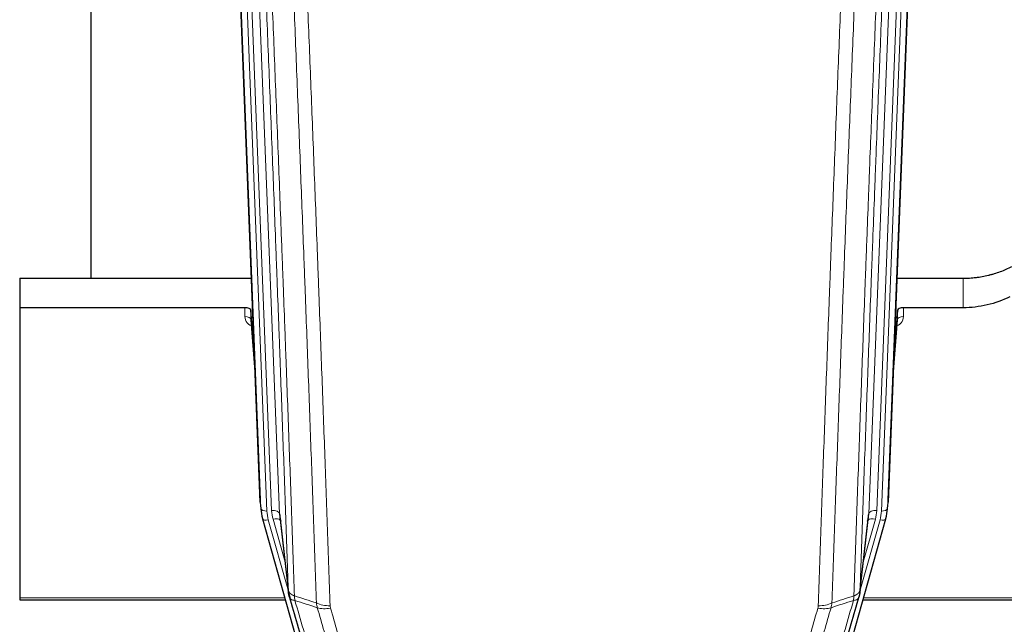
# Model space of a CAD drawing. Header units: inches. Extents: x 0 to 29700, y -16 to 21000.
# Tile 60 of 256: x 6074 to 6568, y 8574 to 8878. Entities that reach past the tile are written whole.
import ezdxf

# ---------------------------------------------------------------- set-up
doc = ezdxf.new("R2010")
doc.units = ezdxf.units.IN
doc.layers.add('1', color=7, linetype='Continuous', true_color=0xffffff)

msp = doc.modelspace()

# ---------------------------------------------------------------- linework, layer by layer
at = {"layer": '1', "color": 2, "linetype": 'Continuous', "lineweight": 25}
for p, q in [((6109.561, 8974.731), (6109.561, 8747.931)), ((6522.423, 8968.838), (6509.305, 8635.636)), ((6194.497, 8635.636), (6181.924, 8955)), ((6073.901, 8747.924), (6190.076, 8747.924)), ((6073.901, 8747.924), (6073.901, 8733.114)), ((6513.727, 8747.924), (6546.901, 8747.924)), ((6073.901, 8733.114), (6073.901, 8587.645)), ((6186.804, 8733.114), (6073.901, 8733.114)), ((6546.901, 8733.114), (6516.999, 8733.114)), ((6189.803, 8731.864), (6189.792, 8727.287)), ((6191.625, 8708.582), (6189.803, 8731.864)), ((6514, 8731.864), (6512.177, 8708.582)), ((6514.011, 8727.287), (6514, 8731.864)), ((6189.799, 8727.107), (6192.006, 8698.908)), ((6511.796, 8698.908), (6514.004, 8727.107)), ((6194.619, 8634.052), (6194.993, 8630.793)), ((6508.81, 8630.793), (6509.184, 8634.052)), ((6195.655, 8627.427), (6195.674, 8627.331)), ((6195.674, 8627.331), (6217.848, 8548.444)), ((6204.294, 8628.651), (6208.71, 8590.132)), ((6485.955, 8548.444), (6508.129, 8627.331)), ((6495.093, 8590.132), (6499.508, 8628.651)), ((6508.129, 8627.331), (6508.148, 8627.427)), ((6073.901, 8587.645), (6073.901, 8586.615)), ((6073.901, 8586.615), (6207.12, 8586.615)), ((6496.682, 8586.615), (6630.901, 8586.615))]:
    msp.add_line(p, q, dxfattribs=at)
at = {"layer": '1', "color": 110, "linetype": 'Continuous', "lineweight": 13}
for p, q in [((6522.043, 8965.4), (6508.932, 8632.378)), ((6191.138, 8961.718), (6204.204, 8629.824)), ((6499.599, 8629.824), (6512.665, 8961.718)), ((6516.657, 8963.345), (6503.591, 8631.451)), ((6505.938, 8631.158), (6519.049, 8964.18)), ((6194.871, 8632.378), (6182.172, 8954.941)), ((6185.107, 8955.209), (6197.865, 8631.158)), ((6187.394, 8957.033), (6200.212, 8631.451)), ((6546.901, 8733.114), (6546.901, 8747.924)), ((6186.794, 8728.698), (6186.804, 8733.114)), ((6516.999, 8733.114), (6517.009, 8728.698)), ((6189.792, 8727.287), (6191.999, 8699.1)), ((6511.804, 8699.1), (6514.011, 8727.287)), ((6194.497, 8635.636), (6194.871, 8632.378)), ((6508.932, 8632.378), (6509.305, 8635.636)), ((6204.204, 8629.824), (6208.581, 8591.643)), ((6495.222, 8591.643), (6499.599, 8629.824)), ((6198.562, 8626.757), (6208.635, 8590.923)), ((6206.935, 8605.612), (6200.909, 8627.05)), ((6495.168, 8590.923), (6505.241, 8626.757)), ((6496.867, 8605.612), (6502.893, 8627.05)), ((6073.901, 8587.645), (6206.833, 8587.645)), ((6496.969, 8587.645), (6630.901, 8587.645))]:
    msp.add_line(p, q, dxfattribs=at)
at = {"layer": '1', "color": 2, "linetype": 'Continuous', "lineweight": 25}
for centre, major_axis, ratio, start_param, end_param in [((6186.805, 8731.82), (3, 0), 0.4313147, 0.033781, 1.5709509), ((6516.998, 8731.82), (-3, 0), 0.4313147, 4.7122344, 6.2494043), ((6221.883, 8633.294), (-27.027, -0.37), 0.8864308, 0.02276, 0.2319114), ((6224.23, 8630.354), (20.035, -0.399), 0.8846078, 3.1939931, 3.4031446), ((6479.573, 8630.354), (-20.035, -0.399), 0.8846078, 2.8800407, 3.0891922), ((6481.92, 8633.294), (27.027, -0.37), 0.8864308, 6.0512739, 6.2604253)]:
    msp.add_ellipse(centre, major_axis=major_axis, ratio=ratio, start_param=start_param, end_param=end_param, dxfattribs=at)
at = {"layer": '1', "color": 110, "linetype": 'Continuous', "lineweight": 13}
for centre, major_axis, ratio, start_param, end_param in [((6192.797, 8728.698), (-6.003, -0.046), 0.8757409, 6.2743462, 7.5486547), ((6186.794, 8727.244), (-3, 0.007), 0.4848086, 3.1763596, 4.7135294), ((6511.005, 8728.698), (6.003, -0.046), 0.8757409, 5.0177159, 6.2920244), ((6517.009, 8727.244), (-3, -0.007), 0.4848086, 4.7112485, 6.2484184), ((6197.865, 8632.543), (2.998, 0.118), 0.4614673, 3.175787, 4.6942235), ((6221.883, 8631.908), (-24.033, -0.038), 0.8858289, 0.0334668, 0.2426182), ((6200.212, 8629.604), (3.997, 0.157), 0.4614673, 0.0341943, 1.5526308), ((6224.23, 8632.201), (-24.033, -0.038), 0.8858289, 0.0334668, 0.2426182), ((6503.591, 8629.604), (3.997, -0.157), 0.4614673, 1.5889619, 3.1073983), ((6479.573, 8632.201), (24.033, -0.038), 0.8858289, 6.0405671, 6.2497185), ((6481.92, 8631.908), (24.033, -0.038), 0.8858289, 6.0405671, 6.2497185), ((6505.938, 8632.543), (2.998, -0.118), 0.4614673, 4.7305545, 6.248991), ((6198.562, 8628.142), (2.888, 0.812), 0.4480327, 3.1416079, 4.5871119), ((6200.909, 8625.203), (3.851, 1.082), 0.4480327, 0.2500116, 1.4455193), ((6502.893, 8625.203), (3.851, -1.082), 0.4480327, 1.6960734, 2.8915811), ((6505.241, 8628.142), (2.888, -0.812), 0.4480327, 4.837666, 6.2831701), ((6229.534, 8589.294), (-9.994, -0.345), 0.559112, 0.7940626, 1.551472), ((6474.268, 8589.294), (-9.994, 0.345), 0.559112, 1.5901207, 2.34753), ((6229.722, 8588.121), (-9.604, -2.788), 0.5442898, 0.6684637, 1.414101), ((6474.081, 8588.121), (-9.604, 2.788), 0.5442898, 1.7274916, 2.473129)]:
    msp.add_ellipse(centre, major_axis=major_axis, ratio=ratio, start_param=start_param, end_param=end_param, dxfattribs=at)
for points, knots in [([(6208.581, 8591.643), (6208.136, 8604.491), (6207.23, 8630.342), (6205.823, 8669.586), (6204.853, 8696.06), (6204.298, 8711.039), (6204.237, 8712.704), (6204.113, 8716.038), (6203.927, 8721.041), (6203.49, 8732.74), (6203.112, 8742.809), (6202.794, 8751.223), (6202.73, 8752.906), (6202.602, 8756.276), (6202.41, 8761.334), (6201.96, 8773.158), (6201.57, 8783.33), (6200.784, 8803.725), (6199.72, 8831.053), (6198.08, 8872.447), (6196.955, 8900.312), (6196.385, 8914.312)], [0, 0, 0, 0, 0.125, 0.25, 0.375, 0.375, 0.390625, 0.390625, 0.40625, 0.4375, 0.5, 0.5, 0.515625, 0.515625, 0.53125, 0.5625, 0.625, 0.625, 0.75, 0.875, 1, 1, 1, 1]), ([(6199.441, 8912.531), (6200.012, 8898.478), (6201.14, 8870.508), (6202.785, 8828.956), (6203.851, 8801.525), (6204.64, 8781.052), (6205.031, 8770.841), (6205.483, 8758.972), (6205.675, 8753.895), (6205.803, 8750.513), (6205.867, 8748.822), (6206.186, 8740.377), (6206.565, 8730.27), (6207.003, 8718.526), (6207.19, 8713.504), (6207.314, 8710.157), (6207.376, 8708.486), (6207.932, 8693.449), (6208.905, 8666.874), (6210.316, 8627.481), (6211.224, 8601.531), (6211.67, 8588.635)], [0, 0, 0, 0, 0.125, 0.25, 0.375, 0.375, 0.4375, 0.46875, 0.484375, 0.484375, 0.5, 0.5, 0.5625, 0.59375, 0.609375, 0.609375, 0.625, 0.625, 0.75, 0.875, 1, 1, 1, 1]), ([(6492.133, 8588.635), (6492.188, 8590.247), (6492.244, 8591.86), (6492.356, 8595.089), (6492.525, 8599.937), (6492.92, 8611.272), (6493.264, 8621.031), (6493.957, 8640.608), (6494.897, 8666.864), (6496.356, 8706.709), (6497.36, 8733.579), (6497.934, 8748.781), (6497.998, 8750.471), (6498.126, 8753.854), (6498.319, 8758.931), (6498.77, 8770.802), (6499.161, 8781.016), (6499.49, 8789.551), (6499.556, 8791.259), (6499.688, 8794.677), (6499.886, 8799.807), (6500.351, 8811.799), (6500.754, 8822.115), (6501.566, 8842.797), (6502.663, 8870.505), (6503.79, 8898.478), (6504.362, 8912.531)], [0, 0, 0, 0, 0.015625, 0.015625, 0.03125, 0.0625, 0.125, 0.125, 0.25, 0.375, 0.5, 0.5, 0.515625, 0.515625, 0.53125, 0.5625, 0.625, 0.625, 0.640625, 0.640625, 0.65625, 0.6875, 0.75, 0.75, 0.875, 1, 1, 1, 1]), ([(6507.417, 8914.312), (6506.847, 8900.312), (6505.723, 8872.444), (6504.629, 8844.841), (6503.819, 8824.237), (6503.418, 8813.96), (6502.954, 8802.013), (6502.756, 8796.902), (6502.625, 8793.497), (6502.559, 8791.795), (6502.231, 8783.293), (6501.841, 8773.117), (6501.391, 8761.292), (6501.199, 8756.234), (6501.071, 8752.864), (6501.007, 8751.18), (6500.435, 8736.036), (6499.433, 8709.267), (6497.979, 8669.574), (6496.573, 8630.34), (6495.667, 8604.491), (6495.222, 8591.643)], [0, 0, 0, 0, 0.125, 0.25, 0.25, 0.3125, 0.34375, 0.359375, 0.359375, 0.375, 0.375, 0.4375, 0.46875, 0.484375, 0.484375, 0.5, 0.5, 0.625, 0.75, 0.875, 1, 1, 1, 1]), ([(6222.667, 8585.066), (6222.228, 8597.764), (6221.337, 8623.309), (6220.415, 8649.156), (6219.712, 8668.654), (6219.476, 8675.172), (6218.999, 8688.246), (6218.759, 8694.802), (6218.033, 8714.526), (6217.541, 8727.747), (6216.917, 8744.361), (6216.791, 8747.688), (6216.54, 8754.35), (6216.161, 8764.355), (6215.778, 8774.397), (6215.006, 8794.53), (6213.963, 8821.504), (6212.353, 8862.356), (6211.251, 8889.851), (6210.693, 8903.664)], [0, 0, 0, 0, 0.125, 0.25, 0.25, 0.3125, 0.3125, 0.375, 0.375, 0.5, 0.5, 0.53125, 0.53125, 0.5625, 0.625, 0.625, 0.75, 0.875, 1, 1, 1, 1]), ([(6217.576, 8902.703), (6218.133, 8888.873), (6219.234, 8861.343), (6220.842, 8820.439), (6221.884, 8793.43), (6222.655, 8773.272), (6223.037, 8763.217), (6223.415, 8753.199), (6223.667, 8746.529), (6223.792, 8743.198), (6224.415, 8726.562), (6224.907, 8713.325), (6225.632, 8693.576), (6225.872, 8687.012), (6226.348, 8673.921), (6226.584, 8667.394), (6227.286, 8647.871), (6228.206, 8621.992), (6229.097, 8596.414), (6229.534, 8583.7)], [0, 0, 0, 0, 0.125, 0.25, 0.375, 0.375, 0.4375, 0.46875, 0.46875, 0.5, 0.5, 0.625, 0.625, 0.6875, 0.6875, 0.75, 0.75, 0.875, 1, 1, 1, 1]), ([(6474.268, 8583.7), (6474.706, 8596.414), (6475.596, 8621.992), (6476.517, 8647.871), (6477.219, 8667.394), (6477.455, 8673.921), (6477.931, 8687.012), (6478.171, 8693.576), (6478.896, 8713.325), (6479.387, 8726.562), (6480.011, 8743.198), (6480.136, 8746.529), (6480.387, 8753.199), (6480.766, 8763.217), (6481.148, 8773.272), (6481.919, 8793.43), (6482.961, 8820.439), (6484.569, 8861.343), (6485.669, 8888.873), (6486.227, 8902.703)], [0, 0, 0, 0, 0.125, 0.25, 0.25, 0.3125, 0.3125, 0.375, 0.375, 0.5, 0.5, 0.53125, 0.53125, 0.5625, 0.625, 0.625, 0.75, 0.875, 1, 1, 1, 1]), ([(6493.11, 8903.664), (6492.552, 8889.851), (6491.45, 8862.356), (6489.84, 8821.504), (6488.796, 8794.53), (6488.025, 8774.397), (6487.642, 8764.355), (6487.263, 8754.35), (6487.011, 8747.688), (6486.886, 8744.361), (6486.261, 8727.747), (6485.77, 8714.526), (6485.043, 8694.802), (6484.803, 8688.246), (6484.327, 8675.172), (6484.09, 8668.654), (6483.387, 8649.156), (6482.466, 8623.309), (6481.574, 8597.764), (6481.136, 8585.066)], [0, 0, 0, 0, 0.125, 0.25, 0.375, 0.375, 0.4375, 0.46875, 0.46875, 0.5, 0.5, 0.625, 0.625, 0.6875, 0.6875, 0.75, 0.75, 0.875, 1, 1, 1, 1]), ([(6208.581, 8591.643), (6208.581, 8591.636), (6208.583, 8591.62), (6208.586, 8591.596), (6208.59, 8591.572), (6208.593, 8591.549), (6208.597, 8591.525), (6208.601, 8591.501), (6208.605, 8591.478), (6208.61, 8591.454), (6208.615, 8591.431), (6208.62, 8591.407), (6208.625, 8591.384), (6208.631, 8591.36), (6208.637, 8591.337), (6208.643, 8591.313), (6208.649, 8591.29), (6208.656, 8591.266), (6208.663, 8591.243), (6208.67, 8591.219), (6208.677, 8591.196), (6208.685, 8591.173), (6208.693, 8591.149), (6208.701, 8591.126), (6208.709, 8591.103), (6208.718, 8591.079), (6208.727, 8591.056), (6208.736, 8591.033), (6208.745, 8591.01), (6208.755, 8590.987), (6208.765, 8590.964), (6208.775, 8590.941), (6208.785, 8590.917), (6208.796, 8590.894), (6208.807, 8590.872), (6208.818, 8590.849), (6208.829, 8590.826), (6208.841, 8590.803), (6208.853, 8590.78), (6208.865, 8590.757), (6208.877, 8590.734), (6208.89, 8590.712), (6208.903, 8590.689), (6208.916, 8590.666), (6208.929, 8590.644), (6208.943, 8590.621), (6208.956, 8590.599), (6208.971, 8590.576), (6208.985, 8590.554), (6208.999, 8590.531), (6209.014, 8590.509), (6209.029, 8590.487), (6209.045, 8590.465), (6209.06, 8590.442), (6209.076, 8590.42), (6209.092, 8590.398), (6209.108, 8590.376), (6209.125, 8590.354), (6209.142, 8590.332), (6209.159, 8590.31), (6209.176, 8590.288), (6209.193, 8590.267), (6209.211, 8590.245), (6209.229, 8590.223), (6209.247, 8590.201), (6209.266, 8590.18), (6209.284, 8590.158), (6209.303, 8590.137), (6209.322, 8590.115), (6209.342, 8590.094), (6209.361, 8590.073), (6209.381, 8590.052), (6209.401, 8590.03), (6209.421, 8590.009), (6209.442, 8589.988), (6209.463, 8589.967), (6209.49, 8589.94), (6209.524, 8589.907), (6209.565, 8589.868), (6209.606, 8589.83), (6209.649, 8589.792), (6209.692, 8589.754), (6209.736, 8589.716), (6209.781, 8589.679), (6209.826, 8589.641), (6209.873, 8589.605), (6209.92, 8589.568), (6209.968, 8589.532), (6210.016, 8589.496), (6210.066, 8589.461), (6210.116, 8589.425), (6210.167, 8589.391), (6210.219, 8589.356), (6210.271, 8589.322), (6210.324, 8589.288), (6210.378, 8589.254), (6210.433, 8589.221), (6210.488, 8589.188), (6210.544, 8589.156), (6210.601, 8589.124), (6210.658, 8589.092), (6210.717, 8589.061), (6210.775, 8589.029), (6210.835, 8588.999), (6210.895, 8588.968), (6210.956, 8588.939), (6211.018, 8588.909), (6211.08, 8588.88), (6211.143, 8588.851), (6211.207, 8588.823), (6211.271, 8588.795), (6211.336, 8588.767), (6211.401, 8588.74), (6211.468, 8588.713), (6211.534, 8588.687), (6211.602, 8588.661), (6211.647, 8588.644), (6211.67, 8588.635)], [0, 0, 0, 0, 0.0066687, 0.0133374, 0.0200061, 0.0266746, 0.0333432, 0.0400116, 0.0466801, 0.0533484, 0.0600168, 0.066685, 0.0733532, 0.0800214, 0.0866895, 0.0933575, 0.1000255, 0.1066935, 0.1133614, 0.1200292, 0.126697, 0.1333647, 0.1400324, 0.1467001, 0.1533676, 0.1600352, 0.1667026, 0.1733701, 0.1800374, 0.1867047, 0.193372, 0.2000392, 0.2067064, 0.2133735, 0.2200405, 0.2267075, 0.2333745, 0.2400414, 0.2467082, 0.253375, 0.2600418, 0.2667085, 0.2733751, 0.2800417, 0.2867082, 0.2933747, 0.3000412, 0.3067075, 0.3133739, 0.3200401, 0.3267064, 0.3333725, 0.3400387, 0.3467047, 0.3533708, 0.3600367, 0.3667026, 0.3733685, 0.3800343, 0.3867001, 0.3933658, 0.4000315, 0.4066971, 0.4133626, 0.4200281, 0.4266936, 0.433359, 0.4400243, 0.4466896, 0.4533549, 0.4600201, 0.4666852, 0.4733503, 0.4800154, 0.4866804, 0.4933453, 0.5000102, 0.5125098, 0.5250093, 0.5375088, 0.5500082, 0.5625077, 0.5750071, 0.5875066, 0.600006, 0.6125054, 0.6250049, 0.6375043, 0.6500037, 0.6625032, 0.6750026, 0.6875021, 0.7000016, 0.7125011, 0.7250006, 0.7375001, 0.7499997, 0.7624993, 0.7749989, 0.7874985, 0.7999982, 0.812498, 0.8249977, 0.8374975, 0.8499974, 0.8624973, 0.8749972, 0.8874972, 0.8999973, 0.9124974, 0.9249976, 0.9374978, 0.9499981, 0.9624985, 0.9749989, 0.9874994, 1, 1, 1, 1]), ([(6492.133, 8588.635), (6492.145, 8588.64), (6492.171, 8588.649), (6492.209, 8588.664), (6492.247, 8588.678), (6492.285, 8588.693), (6492.323, 8588.708), (6492.362, 8588.724), (6492.4, 8588.74), (6492.439, 8588.756), (6492.478, 8588.772), (6492.516, 8588.788), (6492.555, 8588.805), (6492.594, 8588.822), (6492.633, 8588.84), (6492.672, 8588.857), (6492.711, 8588.875), (6492.751, 8588.893), (6492.79, 8588.912), (6492.829, 8588.931), (6492.868, 8588.95), (6492.907, 8588.969), (6492.947, 8588.989), (6492.986, 8589.009), (6493.025, 8589.029), (6493.064, 8589.05), (6493.103, 8589.071), (6493.142, 8589.092), (6493.181, 8589.114), (6493.22, 8589.136), (6493.259, 8589.158), (6493.298, 8589.18), (6493.337, 8589.203), (6493.376, 8589.226), (6493.414, 8589.25), (6493.453, 8589.273), (6493.491, 8589.298), (6493.53, 8589.322), (6493.568, 8589.347), (6493.606, 8589.372), (6493.643, 8589.397), (6493.681, 8589.423), (6493.719, 8589.449), (6493.756, 8589.476), (6493.793, 8589.503), (6493.83, 8589.53), (6493.867, 8589.557), (6493.903, 8589.585), (6493.939, 8589.613), (6493.975, 8589.642), (6494.011, 8589.671), (6494.046, 8589.7), (6494.081, 8589.729), (6494.116, 8589.759), (6494.151, 8589.79), (6494.185, 8589.82), (6494.219, 8589.851), (6494.253, 8589.883), (6494.286, 8589.914), (6494.321, 8589.949), (6494.358, 8589.985), (6494.397, 8590.025), (6494.434, 8590.064), (6494.471, 8590.104), (6494.507, 8590.144), (6494.542, 8590.184), (6494.576, 8590.224), (6494.609, 8590.265), (6494.642, 8590.306), (6494.674, 8590.347), (6494.705, 8590.388), (6494.735, 8590.429), (6494.764, 8590.471), (6494.792, 8590.513), (6494.82, 8590.554), (6494.846, 8590.596), (6494.872, 8590.639), (6494.897, 8590.681), (6494.921, 8590.724), (6494.944, 8590.766), (6494.966, 8590.809), (6494.988, 8590.852), (6495.008, 8590.895), (6495.028, 8590.938), (6495.047, 8590.982), (6495.065, 8591.025), (6495.082, 8591.069), (6495.098, 8591.112), (6495.113, 8591.156), (6495.127, 8591.2), (6495.141, 8591.244), (6495.153, 8591.288), (6495.165, 8591.332), (6495.176, 8591.376), (6495.186, 8591.421), (6495.195, 8591.465), (6495.203, 8591.51), (6495.21, 8591.554), (6495.217, 8591.599), (6495.22, 8591.629), (6495.222, 8591.643)], [0, 0, 0, 0, 0.0069372, 0.0139334, 0.0209887, 0.028103, 0.0352764, 0.0425088, 0.0498003, 0.0571509, 0.0645605, 0.0720292, 0.0795569, 0.0871437, 0.0947896, 0.1024945, 0.1102584, 0.1180815, 0.1259636, 0.1339048, 0.141905, 0.1499643, 0.1580827, 0.1662601, 0.1744966, 0.1827922, 0.1911468, 0.1995605, 0.2080333, 0.2165651, 0.225156, 0.233806, 0.2425151, 0.2512832, 0.2601104, 0.2689967, 0.277942, 0.2869465, 0.29601, 0.3051325, 0.3143142, 0.3235549, 0.3328547, 0.3422136, 0.3516315, 0.3611085, 0.3706446, 0.3802398, 0.3898941, 0.3996074, 0.4093798, 0.4192113, 0.4291019, 0.4390515, 0.4490602, 0.459128, 0.4692549, 0.4794409, 0.4896859, 0.4999901, 0.5124905, 0.524991, 0.5374914, 0.5499918, 0.5624922, 0.5749926, 0.587493, 0.5999934, 0.6124937, 0.6249941, 0.6374944, 0.6499948, 0.6624951, 0.6749954, 0.6874957, 0.699996, 0.7124963, 0.7249966, 0.7374968, 0.7499971, 0.7624973, 0.7749976, 0.7874978, 0.799998, 0.8124982, 0.8249984, 0.8374986, 0.8499988, 0.8624989, 0.8749991, 0.8874992, 0.8999993, 0.9124995, 0.9249996, 0.9374997, 0.9499998, 0.9624998, 0.9749999, 0.9875, 1, 1, 1, 1]), ([(6209.137, 8588.193), (6209.158, 8587.947), (6209.236, 8587.716), (6209.499, 8587.296), (6209.685, 8587.108), (6210.157, 8586.786), (6210.442, 8586.652), (6211.101, 8586.448), (6211.473, 8586.379), (6211.882, 8586.344)], [0, 0, 0, 0, 0.25, 0.25, 0.5, 0.5, 0.75, 0.75, 1, 1, 1, 1]), ([(6211.882, 8586.344), (6211.807, 8586.717), (6211.764, 8587.089), (6211.706, 8587.847), (6211.691, 8588.234), (6211.67, 8588.635)], [0, 0, 0, 0, 0.5, 0.5, 1, 1, 1, 1]), ([(6211.882, 8586.344), (6214.704, 8576.651), (6217.52, 8567.004), (6221.733, 8552.601), (6223.136, 8547.811), (6225.939, 8538.255), (6227.338, 8533.489), (6228.736, 8528.734)], [0, 0, 0, 0, 0.5, 0.5, 0.75, 0.75, 1, 1, 1, 1]), ([(6475.067, 8528.734), (6476.465, 8533.489), (6477.864, 8538.255), (6480.666, 8547.811), (6482.069, 8552.601), (6486.283, 8567.004), (6489.098, 8576.651), (6491.921, 8586.344)], [0, 0, 0, 0, 0.25, 0.25, 0.5, 0.5, 1, 1, 1, 1]), ([(6492.133, 8588.635), (6492.112, 8588.234), (6492.096, 8587.847), (6492.038, 8587.089), (6491.996, 8586.717), (6491.921, 8586.344)], [0, 0, 0, 0, 0.5, 0.5, 1, 1, 1, 1]), ([(6491.921, 8586.344), (6492.329, 8586.379), (6492.702, 8586.448), (6493.36, 8586.652), (6493.646, 8586.786), (6494.117, 8587.108), (6494.303, 8587.296), (6494.567, 8587.716), (6494.644, 8587.947), (6494.666, 8588.193)], [0, 0, 0, 0, 0.25, 0.25, 0.5, 0.5, 0.75, 0.75, 1, 1, 1, 1]), ([(6236.803, 8535.697), (6235.668, 8539.583), (6234.531, 8543.476), (6232.256, 8551.279), (6231.117, 8555.188), (6227.698, 8566.938), (6225.414, 8574.801), (6223.125, 8582.694)], [0, 0, 0, 0, 0.25, 0.25, 0.5, 0.5, 1, 1, 1, 1]), ([(6229.722, 8582.523), (6229.666, 8582.717), (6229.622, 8582.911), (6229.56, 8583.304), (6229.541, 8583.501), (6229.534, 8583.7)], [0, 0, 0, 0, 0.5, 0.5, 1, 1, 1, 1]), ([(6229.722, 8582.523), (6232.007, 8574.618), (6234.289, 8566.742), (6237.704, 8554.974), (6238.841, 8551.059), (6241.114, 8543.244), (6242.249, 8539.344), (6243.383, 8535.452)], [0, 0, 0, 0, 0.5, 0.5, 0.75, 0.75, 1, 1, 1, 1]), ([(6460.42, 8535.452), (6461.554, 8539.344), (6462.689, 8543.244), (6464.961, 8551.059), (6466.099, 8554.974), (6469.514, 8566.742), (6471.795, 8574.618), (6474.081, 8582.523)], [0, 0, 0, 0, 0.25, 0.25, 0.5, 0.5, 1, 1, 1, 1]), ([(6480.677, 8582.694), (6478.389, 8574.801), (6476.105, 8566.938), (6472.685, 8555.188), (6471.547, 8551.279), (6469.271, 8543.476), (6468.135, 8539.583), (6467, 8535.697)], [0, 0, 0, 0, 0.5, 0.5, 0.75, 0.75, 1, 1, 1, 1]), ([(6474.268, 8583.7), (6474.261, 8583.501), (6474.243, 8583.304), (6474.18, 8582.911), (6474.137, 8582.717), (6474.081, 8582.523)], [0, 0, 0, 0, 0.5, 0.5, 1, 1, 1, 1])]:
    msp.add_open_spline(points, degree=3, knots=knots, dxfattribs=at)
at = {"layer": '1', "color": 2, "linetype": 'Continuous', "lineweight": 25}
for points, knots in [([(6546.901, 8747.924), (6547.971, 8747.924), (6550.106, 8747.986), (6552.232, 8748.173), (6553.558, 8748.328), (6553.823, 8748.361), (6554.351, 8748.43), (6555.143, 8748.541), (6555.931, 8748.668), (6557.501, 8748.945), (6558.541, 8749.161), (6559.703, 8749.438), (6559.832, 8749.469), (6560.09, 8749.532), (6560.476, 8749.629), (6561.371, 8749.863), (6562.132, 8750.08), (6563.642, 8750.536), (6565.629, 8751.201), (6567.563, 8751.978), (6569.47, 8752.812), (6570.411, 8753.257), (6571.337, 8753.732)], [0, 0, 0, 0, 0.125, 0.25, 0.25, 0.28125, 0.28125, 0.3125, 0.375, 0.375, 0.5, 0.5, 0.515625, 0.515625, 0.53125, 0.5625, 0.625, 0.625, 0.75, 0.875, 0.875, 1, 1, 1, 1]), ([(6570.281, 8738.6), (6566.747, 8736.813), (6562.946, 8735.434), (6555.063, 8733.585), (6550.982, 8733.114), (6546.901, 8733.114)], [0, 0, 0, 0, 0.5, 0.5, 1, 1, 1, 1]), ([(6209.137, 8588.193), (6209.132, 8588.21), (6209.122, 8588.244), (6209.107, 8588.297), (6209.091, 8588.35), (6209.076, 8588.405), (6209.061, 8588.461), (6209.045, 8588.517), (6209.03, 8588.575), (6209.015, 8588.634), (6208.999, 8588.695), (6208.984, 8588.756), (6208.968, 8588.818), (6208.953, 8588.882), (6208.938, 8588.947), (6208.923, 8589.013), (6208.908, 8589.08), (6208.893, 8589.148), (6208.878, 8589.217), (6208.863, 8589.288), (6208.848, 8589.359), (6208.834, 8589.432), (6208.82, 8589.506), (6208.806, 8589.581), (6208.792, 8589.657), (6208.778, 8589.735), (6208.765, 8589.813), (6208.744, 8589.94), (6208.718, 8590.109), (6208.69, 8590.316), (6208.666, 8590.508), (6208.647, 8590.685), (6208.631, 8590.848), (6208.618, 8590.995), (6208.608, 8591.127), (6208.6, 8591.244), (6208.594, 8591.346), (6208.589, 8591.433), (6208.586, 8591.505), (6208.584, 8591.561), (6208.582, 8591.602), (6208.581, 8591.628), (6208.581, 8591.64), (6208.581, 8591.643)], [0, 0, 0, 0, 0.0155037, 0.0313049, 0.0474035, 0.0637997, 0.0804935, 0.097485, 0.1147743, 0.1323613, 0.1502462, 0.1684289, 0.1869096, 0.2056883, 0.224765, 0.2441397, 0.2638126, 0.2837835, 0.3040527, 0.32462, 0.3454856, 0.3666494, 0.3881116, 0.409872, 0.4319308, 0.454288, 0.4769435, 0.4998975, 0.5635611, 0.6228928, 0.6778927, 0.7285606, 0.7748966, 0.8169007, 0.8545729, 0.8879131, 0.9169214, 0.9415977, 0.9619421, 0.9779545, 0.989635, 0.9969835, 1, 1, 1, 1]), ([(6495.222, 8591.643), (6495.222, 8591.633), (6495.22, 8591.593), (6495.217, 8591.507), (6495.21, 8591.367), (6495.198, 8591.175), (6495.18, 8590.928), (6495.151, 8590.629), (6495.109, 8590.278), (6495.065, 8589.978), (6495.027, 8589.747), (6495.001, 8589.604), (6494.975, 8589.465), (6494.948, 8589.329), (6494.921, 8589.198), (6494.893, 8589.071), (6494.865, 8588.948), (6494.837, 8588.828), (6494.808, 8588.713), (6494.78, 8588.601), (6494.751, 8588.494), (6494.723, 8588.39), (6494.694, 8588.29), (6494.675, 8588.225), (6494.666, 8588.193)], [0, 0, 0, 0, 0.0092499, 0.0337179, 0.073404, 0.128308, 0.1984299, 0.2837694, 0.3843264, 0.5001005, 0.5424888, 0.5838484, 0.6241794, 0.6634821, 0.7017567, 0.7390032, 0.7752221, 0.8104134, 0.8445775, 0.8777146, 0.909825, 0.9409091, 0.9709673, 1, 1, 1, 1]), ([(6225.179, 8533.423), (6223.849, 8537.946), (6222.516, 8542.479), (6219.849, 8551.565), (6218.513, 8556.119), (6214.502, 8569.812), (6211.823, 8578.982), (6209.137, 8588.193)], [0, 0, 0, 0, 0.25, 0.25, 0.5, 0.5, 1, 1, 1, 1]), ([(6494.666, 8588.193), (6491.98, 8578.982), (6489.3, 8569.812), (6485.29, 8556.119), (6483.954, 8551.565), (6481.286, 8542.479), (6479.954, 8537.946), (6478.623, 8533.423)], [0, 0, 0, 0, 0.5, 0.5, 0.75, 0.75, 1, 1, 1, 1])]:
    msp.add_open_spline(points, degree=3, knots=knots, dxfattribs=at)
msp.add_open_spline([(6208.704, 8590.213), (6209.454, 8587.382)], degree=1, dxfattribs=at)
at = {"layer": '1', "color": 110, "linetype": 'Continuous', "lineweight": 13}
for points in [[(6211.67, 8588.635), (6215.335, 8587.447), (6219.001, 8586.258), (6222.667, 8585.066)], [(6223.125, 8582.694), (6219.377, 8583.913), (6215.629, 8585.129), (6211.882, 8586.344)], [(6223.125, 8582.694), (6223.013, 8583.078), (6222.825, 8583.857), (6222.707, 8584.659), (6222.667, 8585.066)], [(6491.921, 8586.344), (6488.173, 8585.129), (6484.426, 8583.913), (6480.677, 8582.694)], [(6481.136, 8585.066), (6481.095, 8584.659), (6480.978, 8583.857), (6480.79, 8583.078), (6480.677, 8582.694)], [(6481.136, 8585.066), (6484.802, 8586.258), (6488.468, 8587.447), (6492.133, 8588.635)]]:
    msp.add_open_spline(points, degree=3, dxfattribs=at)

doc.saveas('drawing.dxf')
